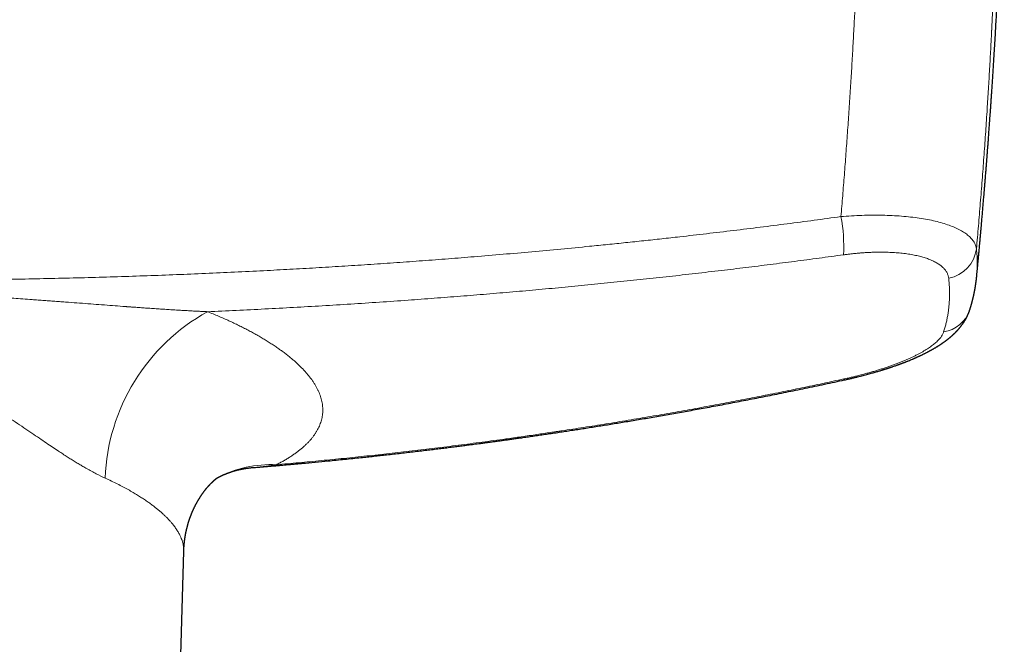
# Model space of a CAD drawing. Header units: millimetres. Extents: x 8 to 974, y 12 to 621.
# Tile 20 of 56: x 512 to 596, y 267 to 321. Entities that reach past the tile are written whole.
import ezdxf

# ---------------------------------------------------------------- set-up
doc = ezdxf.new("R2010")
doc.units = ezdxf.units.MM

msp = doc.modelspace()

# ---------------------------------------------------------------- linework, layer by layer
at = {"color": 7, "linetype": 'Continuous', "lineweight": 30}
for p, q in [((593.658, 298.749), (593.655, 298.714)), ((531.686, 282.417), (531.59, 282.409)), ((525.301, 256.233), (525.828, 275.27)), ((525.826, 275.271), (525.826, 275.27))]:
    msp.add_line(p, q, dxfattribs=at)
at = {"color": 8, "linetype": 'Continuous', "lineweight": 0, "flags": 128}
msp.add_lwpolyline([(582.294, 290.001), (582.307, 289.978), (582.319, 289.96), (582.331, 289.945), (582.341, 289.934), (582.351, 289.927), (582.36, 289.924), (582.366, 289.924)], dxfattribs=at)
at = {"color": 8, "linetype": 'Continuous', "lineweight": 0}
for centre, radius, start, end in [((569.129, 301.399), 13.158, 356.60743, 10.91473), ((590.735, 301.506), 2.928, 280.44783, 352.85418), ((536.099, 280.87), 17.015, 118.96883, 177.81604), ((590.401, 296.806), 2.815, 278.83454, 341.24653), ((533.298, 272.689), 9.986, 87.41668, 117.24294)]:
    msp.add_arc(centre, radius, start, end, dxfattribs=at)
for points, knots in [([(582.049, 303.89), (582.098, 304.486), (582.199, 305.678), (582.341, 307.468), (582.477, 309.26), (582.607, 311.056), (582.732, 312.854), (582.847, 314.622), (582.954, 316.357), (583.054, 318.061), (583.148, 319.767), (583.236, 321.476), (583.322, 323.254), (583.404, 325.1), (583.481, 327.015), (583.551, 328.933), (583.614, 330.854), (583.669, 332.778), (583.716, 334.704), (583.755, 336.632), (583.775, 337.917), (583.785, 338.561)], [0, 0, 0, 0, 0.051139, 0.102401, 0.153786, 0.205295, 0.256927, 0.308684, 0.357596, 0.406619, 0.455753, 0.504998, 0.554354, 0.609571, 0.664926, 0.720421, 0.776056, 0.831831, 0.887746, 0.943803, 1, 1, 1, 1]), ([(593.64, 301.141), (593.697, 301.793), (593.812, 303.098), (593.974, 305.053), (594.129, 307.008), (594.276, 308.962), (594.415, 310.917), (594.54, 312.792), (594.653, 314.589), (594.755, 316.307), (594.842, 317.875), (594.899, 318.975), (594.927, 319.518), (594.934, 319.655), (594.936, 319.704), (594.938, 319.754), (594.941, 319.801), (594.945, 319.891), (594.952, 320.024), (594.963, 320.241), (594.975, 320.505), (594.99, 320.816), (595.006, 321.139), (595.021, 321.474), (595.036, 321.81), (595.052, 322.144), (595.066, 322.478), (595.081, 322.822), (595.097, 323.175), (595.112, 323.55), (595.129, 323.948), (595.141, 324.251), (595.149, 324.445), (595.152, 324.534), (595.156, 324.632), (595.16, 324.735), (595.165, 324.868), (595.172, 325.031), (595.181, 325.267), (595.191, 325.54), (595.202, 325.846), (595.213, 326.14), (595.223, 326.42), (595.232, 326.688), (595.241, 326.938), (595.249, 327.171), (595.256, 327.387), (595.263, 327.592), (595.269, 327.785), (595.275, 327.97), (595.281, 328.146), (595.286, 328.313), (595.291, 328.467), (595.295, 328.608), (595.299, 328.736), (595.302, 328.847), (595.305, 328.942), (595.307, 329.022), (595.309, 329.079), (595.31, 329.12), (595.311, 329.16), (595.313, 329.217), (595.315, 329.287), (595.317, 329.357), (595.319, 329.427), (595.325, 329.637), (595.335, 329.982), (595.348, 330.459), (595.36, 330.925), (595.371, 331.382), (595.381, 331.83), (595.391, 332.268), (595.401, 332.695), (595.409, 333.111), (595.415, 333.425), (595.42, 333.642), (595.422, 333.753), (595.424, 333.851), (595.425, 333.942), (595.427, 334.038), (595.429, 334.143), (595.431, 334.271), (595.434, 334.425), (595.437, 334.607), (595.44, 334.804), (595.443, 335.011), (595.447, 335.229), (595.45, 335.456), (595.453, 335.645), (595.455, 335.791), (595.456, 335.892), (595.458, 335.994), (595.459, 336.093), (595.46, 336.187), (595.462, 336.326), (595.464, 336.509), (595.467, 336.735), (595.469, 336.952), (595.472, 337.173), (595.474, 337.397), (595.476, 337.623), (595.478, 337.836), (595.48, 338.038), (595.482, 338.227), (595.483, 338.35), (595.483, 338.409)], [0, 0, 0, 0, 0.0522143, 0.1044397, 0.1566764, 0.208925, 0.2611857, 0.3134591, 0.3594705, 0.4054923, 0.4515248, 0.4855592, 0.4939462, 0.4952641, 0.4965821, 0.4979, 0.499218, 0.5004188, 0.5050993, 0.509899, 0.5179443, 0.5263037, 0.534977, 0.5439643, 0.5532657, 0.5619746, 0.570942, 0.5801677, 0.5896519, 0.5993946, 0.61041, 0.6217382, 0.6237643, 0.6261057, 0.628896, 0.6316557, 0.6343847, 0.6396563, 0.6448097, 0.6534058, 0.6616517, 0.6695473, 0.6770928, 0.6842879, 0.6911329, 0.6972658, 0.7030874, 0.7085975, 0.7137963, 0.7186836, 0.7235268, 0.7280197, 0.7321622, 0.7359544, 0.7393962, 0.7424876, 0.7449183, 0.7470775, 0.7489655, 0.7495401, 0.7503304, 0.7522316, 0.7541267, 0.7560158, 0.7578987, 0.7597756, 0.772931, 0.7857799, 0.7983222, 0.810558, 0.8227014, 0.8345269, 0.8460347, 0.8572246, 0.8680966, 0.8714479, 0.8747677, 0.8770417, 0.8794444, 0.8820564, 0.8848776, 0.8879081, 0.8924167, 0.8973209, 0.9026208, 0.9083165, 0.9140958, 0.9202325, 0.9267267, 0.9293757, 0.93208, 0.9348394, 0.9376327, 0.940082, 0.9424994, 0.9488179, 0.9549081, 0.9607699, 0.9664034, 0.9728121, 0.9788972, 0.9846585, 0.9900961, 0.99521, 1, 1, 1, 1]), ([(418.951, 303.89), (419.711, 303.786), (421.229, 303.579), (423.508, 303.279), (425.785, 302.989), (428.062, 302.709), (430.337, 302.438), (432.612, 302.176), (434.821, 301.931), (436.966, 301.702), (439.052, 301.486), (441.143, 301.278), (443.241, 301.077), (445.339, 300.884), (447.438, 300.698), (449.537, 300.52), (451.636, 300.349), (453.735, 300.186), (455.834, 300.03), (457.933, 299.882), (460.157, 299.733), (462.506, 299.585), (464.983, 299.439), (467.461, 299.303), (469.956, 299.176), (472.468, 299.059), (474.996, 298.952), (477.526, 298.854), (480.058, 298.767), (482.576, 298.691), (485.08, 298.625), (487.57, 298.57), (490.061, 298.524), (492.464, 298.49), (494.778, 298.465), (497.004, 298.449), (499.231, 298.441), (501.455, 298.44), (503.679, 298.447), (505.902, 298.462), (508.126, 298.485), (510.453, 298.517), (512.884, 298.56), (515.419, 298.615), (517.953, 298.679), (520.487, 298.755), (523.006, 298.84), (525.508, 298.934), (527.995, 299.038), (530.481, 299.152), (532.878, 299.272), (535.185, 299.396), (537.402, 299.523), (539.618, 299.658), (541.832, 299.802), (544.043, 299.953), (546.252, 300.113), (548.46, 300.281), (550.756, 300.464), (553.139, 300.663), (555.608, 300.88), (558.077, 301.108), (560.237, 301.317), (562.089, 301.502), (563.631, 301.661), (565.172, 301.824), (566.714, 301.991), (568.507, 302.191), (570.553, 302.425), (572.85, 302.698), (575.149, 302.981), (577.449, 303.274), (579.749, 303.576), (581.282, 303.785), (582.049, 303.89)], [0, 0, 0, 0, 0.014143, 0.028267, 0.042372, 0.056457, 0.070522, 0.084564, 0.098585, 0.111417, 0.12423, 0.137132, 0.150037, 0.162935, 0.175827, 0.188713, 0.201592, 0.214463, 0.227328, 0.240185, 0.253035, 0.268176, 0.283321, 0.298471, 0.313625, 0.329058, 0.344496, 0.359938, 0.375384, 0.390834, 0.406012, 0.421194, 0.436379, 0.451568, 0.465133, 0.478699, 0.492268, 0.505828, 0.519374, 0.532921, 0.546471, 0.560021, 0.575474, 0.590929, 0.606384, 0.621841, 0.637298, 0.65248, 0.667663, 0.682847, 0.698031, 0.711589, 0.725147, 0.738706, 0.752261, 0.765792, 0.779327, 0.792864, 0.806404, 0.821573, 0.836744, 0.851917, 0.867092, 0.876621, 0.886106, 0.895602, 0.905107, 0.914623, 0.928802, 0.943002, 0.957222, 0.971463, 0.985722, 1, 1, 1, 1]), ([(582.049, 303.89), (582.35, 303.913), (582.953, 303.959), (583.846, 303.999), (584.724, 304.017), (585.584, 304.012), (586.421, 303.983), (587.232, 303.932), (588.013, 303.858), (588.759, 303.762), (589.466, 303.642), (590.13, 303.5), (590.745, 303.337), (591.306, 303.154), (591.81, 302.952), (592.258, 302.733), (592.646, 302.498), (592.974, 302.25), (593.24, 301.989), (593.441, 301.716), (593.583, 301.434), (593.621, 301.239), (593.64, 301.141)], [0, 0, 0, 0, 0.049751, 0.099486, 0.149223, 0.198975, 0.248758, 0.298587, 0.348485, 0.398483, 0.448626, 0.49897, 0.54937, 0.599662, 0.649882, 0.700047, 0.750166, 0.800237, 0.850256, 0.900222, 0.950133, 1, 1, 1, 1]), ([(591.266, 298.627), (591.26, 298.666), (591.25, 298.745), (591.219, 298.86), (591.178, 298.974), (591.126, 299.086), (591.063, 299.195), (590.99, 299.3), (590.908, 299.4), (590.819, 299.495), (590.721, 299.589), (590.612, 299.679), (590.493, 299.769), (590.361, 299.858), (590.216, 299.945), (590.062, 300.029), (589.898, 300.109), (589.724, 300.186), (589.543, 300.257), (589.357, 300.324), (589.167, 300.386), (588.968, 300.445), (588.762, 300.499), (588.545, 300.551), (588.315, 300.6), (588.072, 300.645), (587.822, 300.686), (587.564, 300.722), (587.299, 300.754), (587.033, 300.781), (586.767, 300.802), (586.502, 300.82), (586.231, 300.833), (585.956, 300.843), (585.669, 300.848), (585.373, 300.849), (585.068, 300.846), (584.758, 300.838), (584.445, 300.825), (584.128, 300.808), (583.813, 300.786), (583.501, 300.761), (583.194, 300.732), (582.885, 300.699), (582.575, 300.662), (582.367, 300.634), (582.263, 300.62)], [0, 0, 0, 0, 0.0234076, 0.0468002, 0.0702045, 0.0936473, 0.1171553, 0.1405916, 0.1625862, 0.1845596, 0.2065338, 0.2285309, 0.2505729, 0.2739632, 0.2972839, 0.320562, 0.3438245, 0.3670989, 0.3905406, 0.4126452, 0.4346839, 0.4566808, 0.4786605, 0.5006474, 0.5239416, 0.5472229, 0.5705202, 0.593862, 0.6172768, 0.6405702, 0.6624195, 0.6842702, 0.7061448, 0.7280655, 0.7500545, 0.7733082, 0.7965331, 0.8197548, 0.8429989, 0.8662908, 0.8897023, 0.9117751, 0.93382, 0.9558582, 0.9779112, 1, 1, 1, 1]), ([(593.64, 301.141), (593.652, 301.01), (593.678, 300.747), (593.701, 300.357), (593.712, 299.97), (593.71, 299.587), (593.695, 299.208), (593.678, 298.929), (593.661, 298.777), (593.658, 298.749)], [0, 0, 0, 0, 0.160668, 0.321274, 0.481831, 0.642351, 0.802847, 0.963332, 1, 1, 1, 1]), ([(527.858, 295.756), (528.676, 295.792), (530.312, 295.865), (532.766, 295.986), (535.218, 296.117), (537.669, 296.258), (540.119, 296.408), (542.568, 296.569), (544.947, 296.735), (547.257, 296.905), (549.498, 297.078), (551.737, 297.26), (553.975, 297.45), (556.211, 297.649), (558.446, 297.856), (560.678, 298.072), (562.909, 298.297), (565.139, 298.53), (567.366, 298.771), (569.591, 299.021), (571.772, 299.275), (573.908, 299.533), (576, 299.793), (578.09, 300.06), (580.178, 300.335), (581.568, 300.525), (582.263, 300.62)], [0, 0, 0, 0, 0.044804, 0.089609, 0.134416, 0.179224, 0.224033, 0.268843, 0.313652, 0.354728, 0.395803, 0.436877, 0.47795, 0.519023, 0.560094, 0.601163, 0.642231, 0.683297, 0.72436, 0.765421, 0.80648, 0.845189, 0.883896, 0.922601, 0.961302, 1, 1, 1, 1]), ([(590.834, 294.024), (590.87, 294.14), (590.941, 294.37), (591.033, 294.72), (591.114, 295.075), (591.182, 295.432), (591.239, 295.794), (591.282, 296.16), (591.313, 296.518), (591.332, 296.87), (591.339, 297.215), (591.337, 297.563), (591.324, 297.915), (591.301, 298.269), (591.277, 298.507), (591.266, 298.627)], [0, 0, 0, 0, 0.0800681, 0.1601035, 0.2401121, 0.3200999, 0.4000727, 0.4800366, 0.5599975, 0.6332977, 0.706605, 0.7799243, 0.85326, 0.9266171, 1, 1, 1, 1]), ([(473.142, 295.756), (473.294, 295.763), (473.603, 295.776), (474.072, 295.8), (474.555, 295.825), (475.051, 295.852), (475.557, 295.882), (476.072, 295.913), (476.597, 295.946), (477.134, 295.981), (477.636, 296.015), (478.1, 296.047), (478.526, 296.076), (479.006, 296.11), (479.375, 296.136), (479.63, 296.155), (479.723, 296.162), (479.816, 296.168), (479.904, 296.175), (480.226, 296.198), (480.784, 296.239), (481.625, 296.302), (482.515, 296.37), (483.455, 296.441), (484.408, 296.514), (485.252, 296.578), (485.985, 296.633), (486.607, 296.679), (487.234, 296.725), (487.862, 296.771), (488.539, 296.82), (489.263, 296.871), (490.031, 296.923), (490.787, 296.972), (491.531, 297.019), (492.171, 297.057), (492.71, 297.088), (493.038, 297.106), (493.25, 297.117), (493.348, 297.123), (493.446, 297.128), (493.545, 297.133), (493.649, 297.138), (493.757, 297.144), (494.064, 297.159), (494.561, 297.183), (495.283, 297.215), (496.031, 297.244), (496.804, 297.27), (497.565, 297.291), (498.315, 297.308), (499.054, 297.32), (499.78, 297.327), (500.514, 297.33), (501.261, 297.327), (502.032, 297.319), (502.815, 297.305), (503.611, 297.287), (504.42, 297.263), (505.169, 297.236), (505.856, 297.209), (506.31, 297.189), (506.6, 297.175), (506.723, 297.169), (506.847, 297.163), (506.971, 297.157), (507.095, 297.151), (507.22, 297.145), (507.341, 297.139), (507.594, 297.126), (507.98, 297.105), (508.506, 297.076), (509.105, 297.041), (509.778, 297), (510.527, 296.952), (511.288, 296.901), (512.062, 296.848), (512.755, 296.799), (513.366, 296.755), (513.89, 296.716), (514.413, 296.677), (514.932, 296.639), (515.444, 296.6), (516.106, 296.55), (516.912, 296.489), (517.861, 296.417), (518.796, 296.346), (519.714, 296.277), (520.348, 296.23), (520.705, 296.203), (520.792, 296.197), (520.879, 296.191), (520.966, 296.184), (521.056, 296.178), (521.152, 296.171), (521.254, 296.163), (521.486, 296.146), (521.843, 296.121), (522.323, 296.087), (522.815, 296.052), (523.319, 296.018), (523.834, 295.983), (524.337, 295.95), (524.83, 295.919), (525.312, 295.89), (525.774, 295.862), (526.217, 295.837), (526.641, 295.814), (527.056, 295.793), (527.46, 295.773), (527.727, 295.762), (527.858, 295.756)], [0, 0, 0, 0, 0.0085, 0.017229, 0.026185, 0.035369, 0.044781, 0.054246, 0.063931, 0.073836, 0.083961, 0.091663, 0.099489, 0.107436, 0.118115, 0.119812, 0.121515, 0.123223, 0.124936, 0.126371, 0.140921, 0.155649, 0.172602, 0.189785, 0.207198, 0.224841, 0.236049, 0.247347, 0.258884, 0.270352, 0.28168, 0.295896, 0.309885, 0.323649, 0.337187, 0.3505, 0.358589, 0.366593, 0.368378, 0.370159, 0.371935, 0.373708, 0.375552, 0.377591, 0.379625, 0.392246, 0.404707, 0.418957, 0.432993, 0.446816, 0.460427, 0.473826, 0.487015, 0.499994, 0.513736, 0.527712, 0.541924, 0.556372, 0.571058, 0.585983, 0.597169, 0.608486, 0.610725, 0.612968, 0.615217, 0.617471, 0.61973, 0.621994, 0.624263, 0.626329, 0.635775, 0.645342, 0.65503, 0.668436, 0.682067, 0.695925, 0.710009, 0.72432, 0.733813, 0.743403, 0.753008, 0.762428, 0.771784, 0.781078, 0.798646, 0.815984, 0.833094, 0.849974, 0.866386, 0.867986, 0.869584, 0.871179, 0.872773, 0.874364, 0.87615, 0.878058, 0.87996, 0.888925, 0.897742, 0.90641, 0.916079, 0.925556, 0.934841, 0.943933, 0.952833, 0.961541, 0.969575, 0.977438, 0.98513, 0.99265, 1, 1, 1, 1]), ([(527.858, 295.757), (528.017, 295.693), (528.334, 295.565), (528.798, 295.37), (529.251, 295.174), (529.692, 294.975), (530.12, 294.777), (530.535, 294.577), (530.936, 294.377), (531.326, 294.176), (531.708, 293.971), (532.082, 293.764), (532.448, 293.553), (532.802, 293.341), (533.145, 293.127), (533.477, 292.912), (533.798, 292.695), (534.108, 292.477), (534.407, 292.257), (534.693, 292.037), (534.967, 291.816), (535.228, 291.595), (535.475, 291.375), (535.708, 291.156), (535.927, 290.938), (536.135, 290.719), (536.331, 290.498), (536.516, 290.276), (536.689, 290.053), (536.849, 289.831), (536.995, 289.608), (537.128, 289.387), (537.248, 289.165), (537.355, 288.945), (537.448, 288.725), (537.527, 288.506), (537.593, 288.287), (537.645, 288.07), (537.683, 287.854), (537.708, 287.641), (537.719, 287.43), (537.717, 287.221), (537.703, 287.011), (537.675, 286.801), (537.633, 286.592), (537.578, 286.384), (537.51, 286.178), (537.428, 285.974), (537.333, 285.771), (537.224, 285.57), (537.102, 285.371), (536.968, 285.174), (536.82, 284.979), (536.659, 284.787), (536.487, 284.598), (536.303, 284.412), (536.108, 284.229), (535.9, 284.049), (535.677, 283.868), (535.44, 283.689), (535.189, 283.512), (534.926, 283.337), (534.651, 283.164), (534.363, 282.995), (534.063, 282.828), (533.853, 282.719), (533.748, 282.665)], [0, 0, 0, 0, 0.015859, 0.031662, 0.047416, 0.063127, 0.0788, 0.094162, 0.109499, 0.124817, 0.140122, 0.155732, 0.171339, 0.186951, 0.202573, 0.218211, 0.233871, 0.249559, 0.26531, 0.281027, 0.296716, 0.312385, 0.328038, 0.343403, 0.358765, 0.37413, 0.389558, 0.405271, 0.420959, 0.436628, 0.452283, 0.467932, 0.483579, 0.499231, 0.514875, 0.53051, 0.546144, 0.561781, 0.577428, 0.592811, 0.608215, 0.623646, 0.639052, 0.654755, 0.670449, 0.686138, 0.70183, 0.717528, 0.73324, 0.74897, 0.764728, 0.780462, 0.796176, 0.811878, 0.827571, 0.842983, 0.858398, 0.873821, 0.889386, 0.905241, 0.921068, 0.936873, 0.952663, 0.968444, 0.984221, 1, 1, 1, 1]), ([(582.294, 290.001), (582.416, 290.028), (582.66, 290.081), (583.023, 290.166), (583.383, 290.253), (583.74, 290.344), (584.09, 290.436), (584.434, 290.531), (584.771, 290.627), (585.103, 290.726), (585.432, 290.828), (585.757, 290.933), (586.078, 291.041), (586.391, 291.151), (586.697, 291.263), (586.995, 291.376), (587.283, 291.491), (587.561, 291.606), (587.83, 291.723), (588.091, 291.842), (588.344, 291.962), (588.588, 292.085), (588.821, 292.208), (589.043, 292.331), (589.252, 292.455), (589.447, 292.577), (589.63, 292.699), (589.801, 292.821), (589.962, 292.944), (590.111, 293.067), (590.248, 293.19), (590.372, 293.313), (590.484, 293.435), (590.581, 293.556), (590.665, 293.676), (590.735, 293.793), (590.793, 293.91), (590.82, 293.986), (590.834, 294.024)], [0, 0, 0, 0, 0.028147, 0.056242, 0.084324, 0.112432, 0.140532, 0.168027, 0.195471, 0.2229, 0.25035, 0.278398, 0.306355, 0.334259, 0.362149, 0.390221, 0.417853, 0.445414, 0.472941, 0.500475, 0.528555, 0.556589, 0.584618, 0.612683, 0.640686, 0.668054, 0.695402, 0.722768, 0.750188, 0.77809, 0.80595, 0.833806, 0.861697, 0.889725, 0.917287, 0.944828, 0.972386, 1, 1, 1, 1]), ([(481.904, 281.519), (482.19, 281.655), (482.779, 281.935), (483.733, 282.472), (484.771, 283.1), (485.683, 283.688), (486.441, 284.19), (487.022, 284.578), (487.631, 284.989), (488.268, 285.421), (488.934, 285.873), (489.63, 286.345), (490.291, 286.794), (490.909, 287.208), (491.477, 287.577), (492.051, 287.939), (492.652, 288.308), (493.27, 288.677), (493.893, 289.029), (494.65, 289.437), (495.607, 289.913), (496.776, 290.394), (497.887, 290.744), (498.855, 290.959), (499.687, 291.075), (500.496, 291.115), (501.305, 291.076), (502.137, 290.961), (503.004, 290.769), (503.904, 290.498), (504.836, 290.149), (505.704, 289.759), (506.499, 289.36), (507.212, 288.978), (507.914, 288.574), (508.603, 288.149), (509.288, 287.719), (509.965, 287.285), (510.674, 286.818), (511.403, 286.331), (512.136, 285.837), (512.821, 285.372), (513.458, 284.937), (514.049, 284.535), (514.596, 284.166), (515.07, 283.852), (515.482, 283.583), (515.844, 283.35), (516.196, 283.127), (516.54, 282.914), (516.874, 282.711), (517.198, 282.518), (517.69, 282.234), (518.331, 281.881), (518.845, 281.637), (519.096, 281.519)], [0, 0, 0, 0, 0.0280168, 0.057663, 0.0891016, 0.1224701, 0.1386055, 0.1553764, 0.1727903, 0.1908542, 0.2095741, 0.2289558, 0.2490043, 0.2644041, 0.2797863, 0.295151, 0.3104983, 0.3275412, 0.343773, 0.3587492, 0.3854135, 0.4156243, 0.4436013, 0.4634186, 0.4821481, 0.4999013, 0.5176701, 0.5363952, 0.5562009, 0.5771813, 0.5994151, 0.6229679, 0.6410944, 0.6592539, 0.6774536, 0.6957145, 0.7139831, 0.7322268, 0.7504457, 0.7720139, 0.792426, 0.8116865, 0.8298, 0.8467721, 0.8626091, 0.8773186, 0.8882375, 0.8989493, 0.9094577, 0.9197668, 0.9298809, 0.9398043, 0.9495418, 0.9753973, 1, 1, 1, 1]), ([(533.748, 282.665), (534.39, 282.721), (535.674, 282.834), (537.603, 283.016), (539.536, 283.208), (541.475, 283.41), (543.419, 283.623), (545.367, 283.846), (547.338, 284.082), (549.332, 284.331), (551.348, 284.594), (553.139, 284.837), (554.705, 285.057), (555.99, 285.242), (556.881, 285.373), (557.378, 285.447), (557.532, 285.47), (557.687, 285.493), (557.842, 285.516), (557.997, 285.54), (558.731, 285.65), (560.047, 285.853), (561.947, 286.155), (563.853, 286.467), (565.766, 286.791), (567.686, 287.125), (569.612, 287.471), (571.492, 287.818), (573.323, 288.165), (575.107, 288.513), (576.896, 288.869), (578.691, 289.236), (580.491, 289.613), (581.692, 289.871), (582.294, 290.001)], [0, 0, 0, 0, 0.039269, 0.078661, 0.118177, 0.157818, 0.197585, 0.23748, 0.277504, 0.318731, 0.360097, 0.401603, 0.429074, 0.456608, 0.48089, 0.484073, 0.487257, 0.490442, 0.493628, 0.496815, 0.500002, 0.53898, 0.578131, 0.617456, 0.656957, 0.696635, 0.736492, 0.776528, 0.813387, 0.850399, 0.887565, 0.924887, 0.962365, 1, 1, 1, 1]), ([(533.748, 282.665), (533.45, 282.62), (532.841, 282.528), (532.152, 282.451), (531.76, 282.422), (531.686, 282.417)], [0, 0, 0, 0, 0.437175, 0.893417, 1, 1, 1, 1]), ([(519.096, 281.519), (519.277, 281.436), (519.634, 281.272), (520.14, 281.025), (520.617, 280.78), (521.064, 280.538), (521.483, 280.299), (521.867, 280.068), (522.219, 279.846), (522.541, 279.632), (522.842, 279.423), (523.121, 279.219), (523.323, 279.064), (523.458, 278.957), (523.533, 278.897), (523.606, 278.836), (523.678, 278.776), (523.749, 278.716), (523.819, 278.656), (523.887, 278.597), (524.001, 278.495), (524.157, 278.352), (524.357, 278.157), (524.555, 277.952), (524.746, 277.738), (524.939, 277.504), (525.128, 277.251), (525.306, 276.981), (525.456, 276.717), (525.57, 276.48), (525.655, 276.267), (525.719, 276.077), (525.768, 275.887), (525.804, 275.699), (525.824, 275.511), (525.832, 275.368), (525.827, 275.289), (525.826, 275.271)], [0, 0, 0, 0, 0.042209, 0.083448, 0.123718, 0.163018, 0.201349, 0.238712, 0.273053, 0.306534, 0.339154, 0.370915, 0.401817, 0.411195, 0.420545, 0.429869, 0.439165, 0.448435, 0.457678, 0.466893, 0.476082, 0.504786, 0.533225, 0.566734, 0.599868, 0.632628, 0.675915, 0.718533, 0.760482, 0.801764, 0.832744, 0.863915, 0.895279, 0.926836, 0.958586, 0.990531, 1, 1, 1, 1])]:
    msp.add_open_spline(points, degree=3, knots=knots, dxfattribs=at)
at = {"color": 7, "linetype": 'Continuous', "lineweight": 30}
for points, knots in [([(593.659, 298.749), (593.66, 298.756), (593.662, 298.776), (593.667, 298.832), (593.676, 298.921), (593.687, 299.04), (593.699, 299.168), (593.712, 299.301), (593.724, 299.427), (593.735, 299.545), (593.746, 299.657), (593.756, 299.768), (593.767, 299.88), (593.778, 299.994), (593.79, 300.12), (593.803, 300.264), (593.818, 300.427), (593.835, 300.603), (593.852, 300.789), (593.87, 300.983), (593.889, 301.186), (593.905, 301.37), (593.92, 301.53), (593.932, 301.666), (593.945, 301.802), (593.957, 301.94), (593.97, 302.075), (593.981, 302.205), (593.992, 302.322), (594.001, 302.425), (594.009, 302.515), (594.016, 302.588), (594.021, 302.647), (594.025, 302.694), (594.029, 302.74), (594.034, 302.789), (594.038, 302.844), (594.044, 302.905), (594.051, 302.982), (594.059, 303.075), (594.069, 303.187), (594.08, 303.31), (594.102, 303.565), (594.135, 303.945), (594.178, 304.442), (594.212, 304.843), (594.239, 305.154), (594.258, 305.384), (594.278, 305.622), (594.299, 305.869), (594.322, 306.147), (594.348, 306.459), (594.376, 306.805), (594.405, 307.165), (594.429, 307.46), (594.447, 307.686), (594.459, 307.837), (594.471, 307.985), (594.482, 308.126), (594.493, 308.258), (594.502, 308.382), (594.511, 308.497), (594.52, 308.609), (594.529, 308.718), (594.537, 308.822), (594.544, 308.914), (594.55, 308.992), (594.555, 309.058), (594.559, 309.114), (594.563, 309.164), (594.567, 309.215), (594.571, 309.27), (594.577, 309.346), (594.585, 309.447), (594.595, 309.577), (594.606, 309.72), (594.618, 309.876), (594.631, 310.044), (594.644, 310.224), (594.658, 310.415), (594.674, 310.617), (594.689, 310.83), (594.706, 311.054), (594.723, 311.289), (594.741, 311.536), (594.76, 311.793), (594.779, 312.061), (594.799, 312.341), (594.82, 312.631), (594.841, 312.932), (594.864, 313.256), (594.888, 313.602), (594.913, 313.972), (594.939, 314.355), (594.966, 314.752), (594.993, 315.166), (595.022, 315.599), (595.051, 316.049), (595.08, 316.51), (595.11, 316.975), (595.141, 317.485), (595.175, 318.036), (595.21, 318.627), (595.249, 319.275), (595.289, 319.977), (595.332, 320.732), (595.372, 321.472), (595.41, 322.173), (595.444, 322.835), (595.476, 323.46), (595.507, 324.073), (595.536, 324.675), (595.564, 325.266), (595.591, 325.846), (595.617, 326.414), (595.637, 326.856), (595.651, 327.174), (595.659, 327.372), (595.668, 327.569), (595.676, 327.764), (595.684, 327.956), (595.692, 328.143), (595.7, 328.328), (595.707, 328.509), (595.715, 328.687), (595.721, 328.855), (595.728, 329.012), (595.734, 329.165), (595.74, 329.314), (595.745, 329.456), (595.75, 329.585), (595.755, 329.701), (595.759, 329.8), (595.762, 329.882), (595.764, 329.949), (595.767, 330.007), (595.769, 330.056), (595.77, 330.097), (595.771, 330.13), (595.772, 330.156), (595.773, 330.18), (595.774, 330.21), (595.776, 330.249), (595.778, 330.299), (595.78, 330.36), (595.783, 330.431), (595.786, 330.512), (595.789, 330.605), (595.793, 330.712), (595.798, 330.836), (595.803, 330.977), (595.809, 331.131), (595.815, 331.298), (595.821, 331.477), (595.828, 331.668), (595.835, 331.871), (595.842, 332.087), (595.85, 332.311), (595.858, 332.544), (595.866, 332.785), (595.874, 333.037), (595.883, 333.3), (595.892, 333.576), (595.9, 333.857), (595.909, 334.143), (595.918, 334.434), (595.927, 334.736), (595.936, 335.047), (595.945, 335.37), (595.955, 335.702), (595.964, 336.045), (595.974, 336.398), (595.983, 336.761), (595.993, 337.132), (596.002, 337.511), (596.011, 337.898), (596.019, 338.21), (596.023, 338.392), (596.024, 338.443)], [0, 0, 0, 0, 0.000519, 0.001496, 0.00415, 0.007108, 0.010341, 0.013626, 0.016918, 0.019669, 0.022424, 0.025186, 0.027953, 0.030727, 0.033634, 0.037356, 0.041398, 0.045759, 0.05044, 0.055184, 0.060216, 0.065536, 0.068807, 0.072177, 0.075616, 0.078873, 0.08244, 0.08567, 0.088563, 0.09112, 0.093341, 0.095225, 0.096572, 0.097673, 0.098754, 0.09998, 0.101348, 0.10286, 0.104516, 0.107026, 0.109808, 0.112861, 0.116156, 0.128827, 0.141166, 0.153172, 0.158727, 0.164423, 0.170341, 0.176483, 0.182847, 0.191115, 0.199731, 0.208694, 0.218005, 0.221758, 0.225565, 0.229292, 0.232803, 0.236097, 0.239174, 0.242035, 0.244679, 0.247587, 0.250179, 0.252454, 0.254412, 0.256053, 0.257377, 0.258589, 0.259832, 0.261185, 0.262649, 0.265541, 0.268787, 0.272379, 0.276252, 0.280481, 0.284988, 0.289774, 0.294839, 0.300183, 0.305805, 0.311707, 0.317887, 0.324347, 0.331085, 0.338103, 0.345399, 0.352975, 0.36083, 0.369792, 0.379093, 0.388731, 0.398708, 0.409022, 0.420008, 0.431354, 0.443055, 0.454823, 0.466478, 0.481566, 0.496457, 0.511153, 0.530527, 0.549549, 0.568219, 0.586537, 0.602596, 0.618374, 0.633871, 0.649089, 0.664027, 0.678684, 0.693062, 0.707159, 0.712216, 0.717236, 0.722219, 0.727165, 0.732072, 0.73683, 0.741377, 0.746136, 0.750639, 0.754888, 0.758881, 0.762619, 0.766557, 0.770165, 0.773444, 0.776393, 0.779013, 0.780944, 0.782646, 0.784119, 0.785363, 0.786379, 0.787289, 0.787834, 0.788385, 0.789122, 0.790129, 0.791406, 0.792953, 0.794769, 0.796856, 0.799213, 0.801839, 0.805102, 0.808703, 0.812644, 0.816923, 0.821542, 0.826408, 0.831601, 0.837122, 0.84297, 0.848831, 0.854988, 0.861441, 0.868189, 0.875235, 0.882576, 0.889769, 0.897226, 0.904947, 0.912932, 0.92118, 0.929693, 0.938469, 0.94751, 0.956816, 0.966386, 0.976042, 0.985955, 0.996122, 1, 1, 1, 1]), ([(593.067, 295.901), (593.071, 295.914), (593.079, 295.938), (593.09, 295.972), (593.099, 296.002), (593.107, 296.027), (593.115, 296.05), (593.121, 296.071), (593.129, 296.094), (593.137, 296.12), (593.146, 296.15), (593.154, 296.178), (593.161, 296.201), (593.166, 296.219), (593.171, 296.234), (593.175, 296.247), (593.179, 296.26), (593.183, 296.274), (593.188, 296.292), (593.193, 296.311), (593.199, 296.33), (593.204, 296.347), (593.209, 296.363), (593.213, 296.379), (593.218, 296.396), (593.223, 296.415), (593.23, 296.437), (593.236, 296.461), (593.243, 296.487), (593.251, 296.514), (593.258, 296.541), (593.264, 296.564), (593.27, 296.583), (593.274, 296.601), (593.279, 296.62), (593.285, 296.643), (593.292, 296.668), (593.298, 296.691), (593.303, 296.709), (593.306, 296.724), (593.31, 296.738), (593.314, 296.753), (593.318, 296.771), (593.323, 296.791), (593.328, 296.811), (593.333, 296.829), (593.336, 296.843), (593.339, 296.856), (593.343, 296.869), (593.347, 296.886), (593.352, 296.908), (593.358, 296.933), (593.364, 296.958), (593.37, 296.983), (593.375, 297.005), (593.382, 297.034), (593.391, 297.074), (593.402, 297.125), (593.414, 297.177), (593.425, 297.229), (593.435, 297.276), (593.443, 297.316), (593.45, 297.351), (593.458, 297.386), (593.465, 297.422), (593.472, 297.458), (593.478, 297.488), (593.483, 297.515), (593.488, 297.541), (593.493, 297.569), (593.498, 297.596), (593.502, 297.619), (593.506, 297.636), (593.508, 297.651), (593.511, 297.665), (593.513, 297.681), (593.517, 297.7), (593.521, 297.722), (593.525, 297.744), (593.528, 297.764), (593.531, 297.78), (593.533, 297.793), (593.535, 297.807), (593.538, 297.824), (593.542, 297.846), (593.546, 297.873), (593.551, 297.902), (593.556, 297.934), (593.562, 297.969), (593.567, 298.006), (593.574, 298.048), (593.58, 298.094), (593.587, 298.142), (593.594, 298.187), (593.599, 298.229), (593.605, 298.271), (593.61, 298.308), (593.614, 298.338), (593.616, 298.36), (593.619, 298.382), (593.622, 298.406), (593.625, 298.432), (593.629, 298.461), (593.632, 298.486), (593.634, 298.506), (593.635, 298.519), (593.637, 298.531), (593.638, 298.541), (593.639, 298.549), (593.64, 298.557), (593.641, 298.568), (593.643, 298.584), (593.645, 298.606), (593.648, 298.634), (593.651, 298.667), (593.654, 298.691), (593.655, 298.705), (593.655, 298.705)], [0, 0, 0, 0, 0.014386, 0.02693, 0.037633, 0.046652, 0.054841, 0.062328, 0.070666, 0.080139, 0.090931, 0.102952, 0.110424, 0.116888, 0.122343, 0.12679, 0.131082, 0.136526, 0.142729, 0.149969, 0.157312, 0.16362, 0.168891, 0.174672, 0.180566, 0.187527, 0.195553, 0.204419, 0.213796, 0.22368, 0.234051, 0.242404, 0.249286, 0.254967, 0.26157, 0.269961, 0.279736, 0.288679, 0.294709, 0.299654, 0.304143, 0.309655, 0.316253, 0.323936, 0.331288, 0.337605, 0.342884, 0.347125, 0.351097, 0.357453, 0.365269, 0.374545, 0.384122, 0.39285, 0.40073, 0.407761, 0.424848, 0.443675, 0.462255, 0.480365, 0.499194, 0.512144, 0.524013, 0.53595, 0.549415, 0.562534, 0.573994, 0.582006, 0.591071, 0.601189, 0.61196, 0.619401, 0.625723, 0.630925, 0.635255, 0.640624, 0.647336, 0.655391, 0.663738, 0.670759, 0.676347, 0.680724, 0.685256, 0.690422, 0.698904, 0.708562, 0.71899, 0.730153, 0.741898, 0.756452, 0.768658, 0.786291, 0.804609, 0.819468, 0.833361, 0.848993, 0.864016, 0.872093, 0.879907, 0.887464, 0.895403, 0.90447, 0.914667, 0.925827, 0.930958, 0.935526, 0.939531, 0.942972, 0.94585, 0.948218, 0.951456, 0.957097, 0.964748, 0.974406, 0.986073, 0.999748, 1, 1, 1, 1]), ([(582.366, 289.924), (582.464, 289.945), (582.657, 289.987), (582.939, 290.052), (583.209, 290.115), (583.465, 290.178), (583.708, 290.238), (583.936, 290.296), (584.151, 290.353), (584.354, 290.407), (584.545, 290.459), (584.726, 290.51), (584.896, 290.558), (585.053, 290.604), (585.199, 290.647), (585.332, 290.687), (585.454, 290.724), (585.563, 290.757), (585.658, 290.787), (585.74, 290.813), (585.811, 290.835), (585.871, 290.854), (585.913, 290.867), (585.94, 290.876), (585.957, 290.882), (585.97, 290.886), (585.982, 290.89), (585.994, 290.894), (586.011, 290.899), (586.039, 290.908), (586.082, 290.922), (586.139, 290.941), (586.207, 290.964), (586.276, 290.987), (586.345, 291.01), (586.413, 291.033), (586.51, 291.066), (586.635, 291.109), (586.754, 291.151), (586.837, 291.181), (586.886, 291.198), (586.93, 291.214), (586.966, 291.227), (586.994, 291.237), (587.017, 291.246), (587.045, 291.256), (587.079, 291.269), (587.12, 291.284), (587.166, 291.301), (587.215, 291.319), (587.262, 291.337), (587.307, 291.354), (587.347, 291.369), (587.385, 291.383), (587.429, 291.4), (587.477, 291.419), (587.532, 291.44), (587.586, 291.461), (587.641, 291.483), (587.699, 291.506), (587.76, 291.531), (587.86, 291.571), (587.995, 291.626), (588.124, 291.68), (588.209, 291.717), (588.25, 291.734), (588.284, 291.748), (588.315, 291.762), (588.351, 291.778), (588.397, 291.798), (588.453, 291.823), (588.516, 291.85), (588.582, 291.88), (588.652, 291.912), (588.724, 291.945), (588.798, 291.98), (588.873, 292.015), (588.948, 292.05), (589.02, 292.085), (589.091, 292.12), (589.162, 292.155), (589.237, 292.192), (589.318, 292.233), (589.402, 292.276), (589.482, 292.318), (589.55, 292.354), (589.608, 292.385), (589.658, 292.412), (589.711, 292.441), (589.768, 292.472), (589.829, 292.506), (589.892, 292.542), (589.964, 292.583), (590.041, 292.628), (590.122, 292.675), (590.196, 292.72), (590.254, 292.755), (590.298, 292.782), (590.329, 292.802), (590.361, 292.822), (590.393, 292.842), (590.427, 292.864), (590.463, 292.887), (590.499, 292.91), (590.533, 292.932), (590.559, 292.949), (590.58, 292.963), (590.596, 292.974), (590.613, 292.985), (590.633, 292.999), (590.656, 293.014), (590.677, 293.028), (590.695, 293.04), (590.711, 293.051), (590.729, 293.064), (590.751, 293.079), (590.778, 293.098), (590.807, 293.118), (590.835, 293.138), (590.861, 293.156), (590.886, 293.174), (590.912, 293.193), (590.937, 293.211), (590.96, 293.228), (590.979, 293.242), (590.999, 293.256), (591.021, 293.273), (591.047, 293.293), (591.074, 293.313), (591.099, 293.332), (591.121, 293.349), (591.14, 293.363), (591.157, 293.376), (591.174, 293.39), (591.193, 293.405), (591.214, 293.421), (591.235, 293.438), (591.252, 293.452), (591.269, 293.466), (591.289, 293.481), (591.313, 293.501), (591.341, 293.524), (591.369, 293.547), (591.395, 293.569), (591.418, 293.588), (591.442, 293.609), (591.47, 293.633), (591.497, 293.657), (591.523, 293.679), (591.546, 293.7), (591.57, 293.721), (591.597, 293.745), (591.632, 293.777), (591.67, 293.812), (591.716, 293.855), (591.761, 293.898), (591.805, 293.941), (591.847, 293.983), (591.889, 294.026), (591.93, 294.068), (591.967, 294.107), (591.997, 294.139), (592.026, 294.17), (592.052, 294.199), (592.077, 294.226), (592.1, 294.253), (592.124, 294.28), (592.146, 294.305), (592.171, 294.334), (592.199, 294.368), (592.232, 294.409), (592.266, 294.449), (592.3, 294.493), (592.337, 294.54), (592.378, 294.594), (592.42, 294.651), (592.461, 294.708), (592.498, 294.762), (592.555, 294.846), (592.631, 294.965), (592.699, 295.08), (592.742, 295.156), (592.761, 295.192), (592.78, 295.227), (592.796, 295.257), (592.808, 295.281), (592.819, 295.303), (592.832, 295.328), (592.848, 295.361), (592.865, 295.396), (592.881, 295.43), (592.894, 295.459), (592.906, 295.486), (592.918, 295.513), (592.93, 295.54), (592.943, 295.57), (592.956, 295.6), (592.967, 295.628), (592.978, 295.655), (592.989, 295.684), (593.001, 295.714), (593.011, 295.741), (593.02, 295.764), (593.028, 295.788), (593.039, 295.819), (593.052, 295.856), (593.061, 295.882), (593.065, 295.896)], [0, 0, 0, 0, 0.019724, 0.038663, 0.056819, 0.074192, 0.090781, 0.106311, 0.121084, 0.135099, 0.148356, 0.161101, 0.173055, 0.184218, 0.194587, 0.204163, 0.212944, 0.22093, 0.227702, 0.233749, 0.238962, 0.243325, 0.246837, 0.24825, 0.249459, 0.250462, 0.251259, 0.251919, 0.253155, 0.255159, 0.25793, 0.262749, 0.267879, 0.272997, 0.278103, 0.283197, 0.288279, 0.300109, 0.31146, 0.315383, 0.319238, 0.322715, 0.325631, 0.327527, 0.329125, 0.331181, 0.333955, 0.337041, 0.340702, 0.344691, 0.348441, 0.351931, 0.35516, 0.358127, 0.360833, 0.365542, 0.369734, 0.374035, 0.378445, 0.383028, 0.387998, 0.393365, 0.407269, 0.421318, 0.425368, 0.428775, 0.431538, 0.433916, 0.436666, 0.440787, 0.445596, 0.451054, 0.456835, 0.46287, 0.469162, 0.475607, 0.482591, 0.489021, 0.495457, 0.501957, 0.508425, 0.514826, 0.522564, 0.530731, 0.53833, 0.54514, 0.550074, 0.554723, 0.559756, 0.565329, 0.571267, 0.577529, 0.583899, 0.592618, 0.600735, 0.608223, 0.615294, 0.618472, 0.621807, 0.62524, 0.628544, 0.631886, 0.635834, 0.639934, 0.643487, 0.646545, 0.648394, 0.650096, 0.651804, 0.653956, 0.656567, 0.659013, 0.660859, 0.662403, 0.664362, 0.666834, 0.669748, 0.673358, 0.676372, 0.679081, 0.681846, 0.684745, 0.68789, 0.690342, 0.692436, 0.694391, 0.697003, 0.700242, 0.703255, 0.706311, 0.708779, 0.710911, 0.71278, 0.714746, 0.716893, 0.719566, 0.722093, 0.724155, 0.7258, 0.728236, 0.731039, 0.734494, 0.73825, 0.741133, 0.743734, 0.746711, 0.75003, 0.753763, 0.756872, 0.759502, 0.762363, 0.765751, 0.769717, 0.775301, 0.780448, 0.786898, 0.792659, 0.797654, 0.803152, 0.809532, 0.814053, 0.817936, 0.821745, 0.825605, 0.828563, 0.831959, 0.835348, 0.838486, 0.841173, 0.84583, 0.850676, 0.855425, 0.860207, 0.865681, 0.871706, 0.878657, 0.884782, 0.890418, 0.896358, 0.911995, 0.927822, 0.931311, 0.934888, 0.93852, 0.941575, 0.94365, 0.945499, 0.947805, 0.950864, 0.955073, 0.957879, 0.960427, 0.96324, 0.96537, 0.967899, 0.970828, 0.973776, 0.976169, 0.97852, 0.981107, 0.983988, 0.986619, 0.988183, 0.990273, 0.993014, 0.996407, 1, 1, 1, 1]), ([(531.686, 282.413), (531.754, 282.419), (531.937, 282.434), (532.232, 282.458), (532.568, 282.486), (532.9, 282.513), (533.227, 282.541), (533.55, 282.569), (533.861, 282.595), (534.16, 282.621), (534.448, 282.647), (534.741, 282.673), (535.04, 282.699), (535.35, 282.727), (535.659, 282.755), (536.601, 282.842), (537.908, 282.966), (539.579, 283.132), (540.698, 283.248), (541.533, 283.337), (542.083, 283.396), (542.629, 283.455), (543.201, 283.518), (543.795, 283.585), (544.412, 283.655), (545.015, 283.724), (545.605, 283.793), (546.183, 283.862), (546.743, 283.929), (547.285, 283.994), (547.809, 284.059), (548.321, 284.122), (548.821, 284.185), (549.224, 284.236), (549.536, 284.276), (549.765, 284.305), (550.005, 284.336), (550.256, 284.369), (550.516, 284.403), (550.786, 284.438), (551.064, 284.474), (551.352, 284.513), (551.653, 284.553), (551.966, 284.595), (552.292, 284.639), (552.629, 284.684), (552.976, 284.732), (553.332, 284.781), (553.697, 284.831), (554.069, 284.883), (554.452, 284.937), (554.872, 284.996), (555.329, 285.062), (555.826, 285.133), (556.337, 285.208), (556.863, 285.285), (557.404, 285.365), (557.941, 285.445), (558.474, 285.526), (559.003, 285.607), (559.543, 285.69), (560.096, 285.776), (560.66, 285.864), (561.226, 285.954), (561.791, 286.044), (562.356, 286.135), (562.932, 286.229), (563.519, 286.326), (564.116, 286.425), (564.724, 286.527), (565.342, 286.632), (565.971, 286.739), (566.611, 286.85), (567.257, 286.963), (567.91, 287.078), (568.569, 287.195), (569.238, 287.316), (569.922, 287.44), (570.621, 287.568), (571.334, 287.701), (572.057, 287.836), (572.791, 287.975), (573.531, 288.117), (574.277, 288.261), (575.029, 288.408), (575.79, 288.559), (576.568, 288.714), (577.36, 288.874), (578.169, 289.039), (578.988, 289.208), (579.817, 289.38), (580.657, 289.557), (581.508, 289.739), (582.078, 289.862), (582.365, 289.924)], [0, 0, 0, 0, 0.003968, 0.010735, 0.017302, 0.023669, 0.030203, 0.036512, 0.042597, 0.048457, 0.054092, 0.059503, 0.065613, 0.071661, 0.077709, 0.083757, 0.126959, 0.154452, 0.181947, 0.192749, 0.203551, 0.214287, 0.224849, 0.237191, 0.249282, 0.261123, 0.272713, 0.284052, 0.295141, 0.305678, 0.315978, 0.326042, 0.335869, 0.345461, 0.349757, 0.354266, 0.358988, 0.363924, 0.369072, 0.374336, 0.379805, 0.38548, 0.39136, 0.397559, 0.40397, 0.410595, 0.417433, 0.424484, 0.431616, 0.438954, 0.446497, 0.454247, 0.46374, 0.473525, 0.483601, 0.493968, 0.504628, 0.515578, 0.525764, 0.53619, 0.546856, 0.557762, 0.568908, 0.580294, 0.591249, 0.602419, 0.613802, 0.625398, 0.637209, 0.649233, 0.661471, 0.673923, 0.686589, 0.69947, 0.712328, 0.725394, 0.738666, 0.752146, 0.766083, 0.780234, 0.794601, 0.809182, 0.823978, 0.83872, 0.853669, 0.868826, 0.884191, 0.900084, 0.916194, 0.932521, 0.949064, 0.965825, 0.982804, 1, 1, 1, 1]), ([(528.74, 281.574), (528.746, 281.577), (528.758, 281.583), (528.776, 281.592), (528.796, 281.602), (528.817, 281.613), (528.836, 281.622), (528.853, 281.631), (528.871, 281.64), (528.891, 281.649), (528.91, 281.658), (528.927, 281.667), (528.945, 281.675), (528.964, 281.685), (528.983, 281.694), (529.001, 281.702), (529.018, 281.71), (529.037, 281.719), (529.054, 281.727), (529.067, 281.733), (529.078, 281.738), (529.09, 281.743), (529.104, 281.75), (529.129, 281.761), (529.165, 281.777), (529.207, 281.796), (529.253, 281.815), (529.295, 281.834), (529.34, 281.852), (529.384, 281.87), (529.427, 281.888), (529.466, 281.903), (529.5, 281.917), (529.53, 281.928), (529.564, 281.941), (529.595, 281.953), (529.628, 281.965), (529.658, 281.976), (529.69, 281.988), (529.722, 281.999), (529.755, 282.011), (529.788, 282.022), (529.821, 282.034), (529.863, 282.048), (529.914, 282.065), (529.973, 282.084), (530.032, 282.102), (530.092, 282.12), (530.163, 282.141), (530.247, 282.165), (530.343, 282.191), (530.438, 282.216), (530.534, 282.239), (530.611, 282.256), (530.669, 282.269), (530.715, 282.279), (530.75, 282.286), (530.791, 282.294), (530.822, 282.3), (530.846, 282.305), (530.861, 282.308), (530.877, 282.311), (530.891, 282.313), (530.904, 282.316), (530.92, 282.319), (530.937, 282.322), (530.954, 282.325), (530.971, 282.327), (530.988, 282.33), (531.005, 282.333), (531.019, 282.336), (531.032, 282.338), (531.047, 282.34), (531.062, 282.342), (531.075, 282.345), (531.088, 282.347), (531.102, 282.349), (531.118, 282.351), (531.132, 282.353), (531.146, 282.355), (531.159, 282.357), (531.178, 282.36), (531.2, 282.363), (531.225, 282.367), (531.25, 282.37), (531.276, 282.373), (531.301, 282.376), (531.325, 282.379), (531.347, 282.382), (531.369, 282.384), (531.39, 282.387), (531.411, 282.389), (531.433, 282.391), (531.453, 282.394), (531.472, 282.395), (531.487, 282.397), (531.502, 282.398), (531.517, 282.4), (531.529, 282.401), (531.541, 282.402), (531.554, 282.403), (531.572, 282.404), (531.584, 282.405), (531.591, 282.406)], [0, 0, 0, 0, 0.006214, 0.011915, 0.019293, 0.027373, 0.033334, 0.038493, 0.044951, 0.0525, 0.058953, 0.064104, 0.070057, 0.077428, 0.08435, 0.089808, 0.095347, 0.102479, 0.108392, 0.112873, 0.115985, 0.11977, 0.12503, 0.131121, 0.144877, 0.161529, 0.174913, 0.191305, 0.205287, 0.220568, 0.23591, 0.249765, 0.259959, 0.270634, 0.280766, 0.293906, 0.303048, 0.3142, 0.324249, 0.335233, 0.347069, 0.357804, 0.369621, 0.380583, 0.401006, 0.421189, 0.441298, 0.461694, 0.482354, 0.514634, 0.548331, 0.581364, 0.61386, 0.648086, 0.661756, 0.67617, 0.690927, 0.704812, 0.719279, 0.723843, 0.730005, 0.735793, 0.740442, 0.744771, 0.750431, 0.757779, 0.76317, 0.768316, 0.775789, 0.782068, 0.786477, 0.790632, 0.796247, 0.802428, 0.80693, 0.811098, 0.816032, 0.822715, 0.828049, 0.832327, 0.83709, 0.843281, 0.852405, 0.861423, 0.871471, 0.880165, 0.890231, 0.898771, 0.907467, 0.914986, 0.92324, 0.931586, 0.938429, 0.94799, 0.955046, 0.959494, 0.96557, 0.971812, 0.976341, 0.980282, 0.985184, 0.991423, 1, 1, 1, 1]), ([(525.828, 275.268), (525.828, 275.281), (525.829, 275.306), (525.83, 275.339), (525.831, 275.363), (525.832, 275.381), (525.832, 275.396), (525.833, 275.414), (525.834, 275.437), (525.835, 275.462), (525.837, 275.487), (525.838, 275.513), (525.839, 275.538), (525.841, 275.564), (525.842, 275.589), (525.844, 275.616), (525.846, 275.645), (525.848, 275.674), (525.85, 275.705), (525.853, 275.737), (525.855, 275.769), (525.858, 275.803), (525.861, 275.838), (525.865, 275.885), (525.871, 275.939), (525.878, 276.006), (525.885, 276.073), (525.893, 276.143), (525.901, 276.206), (525.909, 276.265), (525.916, 276.314), (525.922, 276.353), (525.926, 276.382), (525.93, 276.412), (525.936, 276.446), (525.941, 276.483), (525.948, 276.52), (525.953, 276.555), (525.959, 276.586), (525.964, 276.62), (525.97, 276.653), (525.976, 276.686), (525.981, 276.714), (525.986, 276.741), (525.991, 276.767), (525.998, 276.799), (526.005, 276.837), (526.015, 276.885), (526.025, 276.935), (526.037, 276.988), (526.049, 277.043), (526.063, 277.106), (526.078, 277.172), (526.095, 277.238), (526.11, 277.299), (526.124, 277.356), (526.139, 277.412), (526.153, 277.463), (526.165, 277.507), (526.175, 277.541), (526.183, 277.57), (526.191, 277.6), (526.2, 277.63), (526.21, 277.663), (526.219, 277.694), (526.227, 277.721), (526.233, 277.74), (526.239, 277.757), (526.245, 277.777), (526.252, 277.8), (526.261, 277.83), (526.273, 277.865), (526.286, 277.906), (526.3, 277.948), (526.313, 277.988), (526.325, 278.021), (526.334, 278.048), (526.342, 278.07), (526.35, 278.094), (526.358, 278.116), (526.365, 278.136), (526.373, 278.158), (526.382, 278.185), (526.394, 278.217), (526.406, 278.25), (526.419, 278.282), (526.431, 278.316), (526.444, 278.35), (526.458, 278.384), (526.472, 278.421), (526.488, 278.461), (526.505, 278.503), (526.523, 278.545), (526.539, 278.585), (526.554, 278.619), (526.566, 278.647), (526.576, 278.671), (526.587, 278.697), (526.598, 278.721), (526.607, 278.742), (526.615, 278.76), (526.624, 278.78), (526.634, 278.802), (526.644, 278.824), (526.652, 278.843), (526.66, 278.86), (526.67, 278.88), (526.681, 278.904), (526.695, 278.934), (526.71, 278.966), (526.725, 278.998), (526.74, 279.029), (526.761, 279.073), (526.789, 279.128), (526.823, 279.195), (526.855, 279.257), (526.888, 279.319), (526.92, 279.379), (526.954, 279.441), (526.989, 279.503), (527.021, 279.558), (527.051, 279.611), (527.081, 279.662), (527.111, 279.712), (527.142, 279.763), (527.172, 279.811), (527.204, 279.861), (527.232, 279.905), (527.26, 279.948), (527.283, 279.984), (527.309, 280.022), (527.333, 280.058), (527.358, 280.095), (527.383, 280.131), (527.407, 280.166), (527.433, 280.203), (527.458, 280.237), (527.485, 280.274), (527.509, 280.308), (527.536, 280.345), (527.56, 280.377), (527.585, 280.409), (527.608, 280.44), (527.629, 280.467), (527.646, 280.488), (527.659, 280.505), (527.673, 280.523), (527.687, 280.54), (527.699, 280.555), (527.712, 280.571), (527.727, 280.59), (527.742, 280.609), (527.758, 280.627), (527.773, 280.646), (527.789, 280.665), (527.804, 280.684), (527.819, 280.701), (527.832, 280.716), (527.845, 280.731), (527.858, 280.746), (527.871, 280.761), (527.884, 280.777), (527.899, 280.793), (527.912, 280.808), (527.922, 280.82), (527.931, 280.83), (527.94, 280.839), (527.949, 280.85), (527.961, 280.863), (527.974, 280.877), (527.987, 280.891), (527.998, 280.904), (528.007, 280.914), (528.018, 280.925), (528.03, 280.938), (528.043, 280.953), (528.056, 280.966), (528.067, 280.977), (528.076, 280.987), (528.085, 280.997), (528.102, 281.014), (528.123, 281.036), (528.148, 281.062), (528.173, 281.087), (528.198, 281.112), (528.222, 281.136), (528.24, 281.153), (528.254, 281.166), (528.265, 281.177), (528.277, 281.189), (528.288, 281.199), (528.298, 281.209), (528.307, 281.217), (528.315, 281.224), (528.323, 281.232), (528.332, 281.24), (528.341, 281.249), (528.354, 281.26), (528.367, 281.273), (528.381, 281.285), (528.393, 281.296), (528.406, 281.307), (528.419, 281.319), (528.434, 281.333), (528.449, 281.345), (528.461, 281.356), (528.472, 281.365), (528.482, 281.374), (528.492, 281.382), (528.503, 281.392), (528.516, 281.402), (528.529, 281.413), (528.542, 281.423), (528.553, 281.433), (528.563, 281.441), (528.573, 281.449), (528.583, 281.457), (528.593, 281.465), (528.604, 281.473), (528.615, 281.482), (528.624, 281.489), (528.634, 281.497), (528.644, 281.504), (528.654, 281.511), (528.663, 281.518), (528.672, 281.525), (528.681, 281.532), (528.69, 281.539), (528.704, 281.548), (528.719, 281.559), (528.734, 281.57), (528.746, 281.578), (528.755, 281.584), (528.762, 281.588), (528.765, 281.59), (528.765, 281.59), (528.765, 281.59)], [0, 0, 0, 0, 0.0039, 0.007017, 0.009347, 0.01089, 0.012199, 0.013798, 0.016055, 0.018625, 0.021042, 0.023241, 0.026019, 0.028399, 0.030665, 0.033267, 0.035972, 0.038986, 0.041765, 0.04485, 0.04805, 0.051105, 0.05436, 0.058183, 0.064583, 0.069873, 0.077428, 0.083967, 0.08998, 0.09542, 0.101189, 0.10409, 0.106639, 0.109433, 0.11269, 0.116414, 0.120291, 0.123489, 0.126338, 0.129542, 0.133081, 0.136211, 0.138908, 0.141438, 0.14397, 0.14648, 0.150671, 0.155216, 0.160425, 0.165291, 0.170991, 0.176458, 0.184108, 0.190393, 0.196138, 0.202145, 0.207446, 0.21309, 0.217516, 0.220477, 0.22351, 0.226393, 0.22941, 0.232822, 0.236487, 0.238905, 0.240804, 0.242372, 0.244359, 0.246843, 0.249533, 0.253513, 0.257698, 0.262223, 0.26652, 0.27033, 0.27251, 0.274842, 0.277449, 0.279981, 0.282056, 0.283734, 0.286781, 0.290518, 0.293955, 0.297252, 0.3011, 0.304886, 0.308118, 0.312305, 0.316869, 0.32134, 0.326106, 0.330668, 0.334722, 0.337358, 0.340049, 0.342941, 0.345822, 0.348186, 0.350075, 0.352223, 0.354849, 0.357521, 0.359666, 0.36143, 0.363677, 0.36655, 0.369838, 0.373975, 0.37762, 0.381192, 0.384817, 0.393228, 0.401096, 0.409132, 0.416046, 0.423868, 0.431769, 0.439652, 0.446954, 0.453058, 0.459978, 0.466712, 0.473024, 0.480327, 0.486344, 0.493824, 0.498408, 0.504468, 0.50917, 0.515001, 0.520158, 0.525442, 0.53124, 0.53605, 0.542375, 0.547224, 0.55361, 0.558584, 0.564846, 0.569329, 0.574744, 0.58054, 0.582955, 0.586017, 0.589458, 0.592343, 0.594732, 0.597635, 0.6012, 0.604877, 0.6081, 0.611449, 0.615059, 0.619028, 0.622316, 0.624937, 0.627891, 0.631288, 0.633966, 0.637024, 0.640911, 0.643901, 0.646335, 0.64828, 0.650203, 0.652416, 0.655289, 0.658377, 0.661771, 0.664321, 0.666604, 0.669029, 0.672049, 0.675539, 0.678851, 0.681426, 0.683724, 0.686009, 0.688449, 0.696121, 0.702531, 0.708114, 0.715726, 0.722442, 0.727906, 0.730757, 0.734043, 0.737597, 0.740897, 0.743769, 0.746224, 0.7485, 0.750857, 0.753415, 0.756375, 0.759635, 0.764708, 0.768927, 0.772675, 0.776435, 0.78093, 0.786201, 0.791465, 0.795662, 0.799267, 0.802716, 0.806267, 0.810424, 0.815034, 0.82047, 0.825728, 0.830183, 0.834278, 0.838363, 0.842648, 0.847422, 0.852431, 0.857324, 0.862294, 0.867054, 0.872406, 0.877502, 0.882612, 0.887899, 0.893851, 0.900072, 0.90612, 0.92128, 0.93572, 0.94933, 0.963137, 0.977149, 0.994965, 1, 1, 1, 1])]:
    msp.add_open_spline(points, degree=3, knots=knots, dxfattribs=at)

doc.saveas('drawing.dxf')
